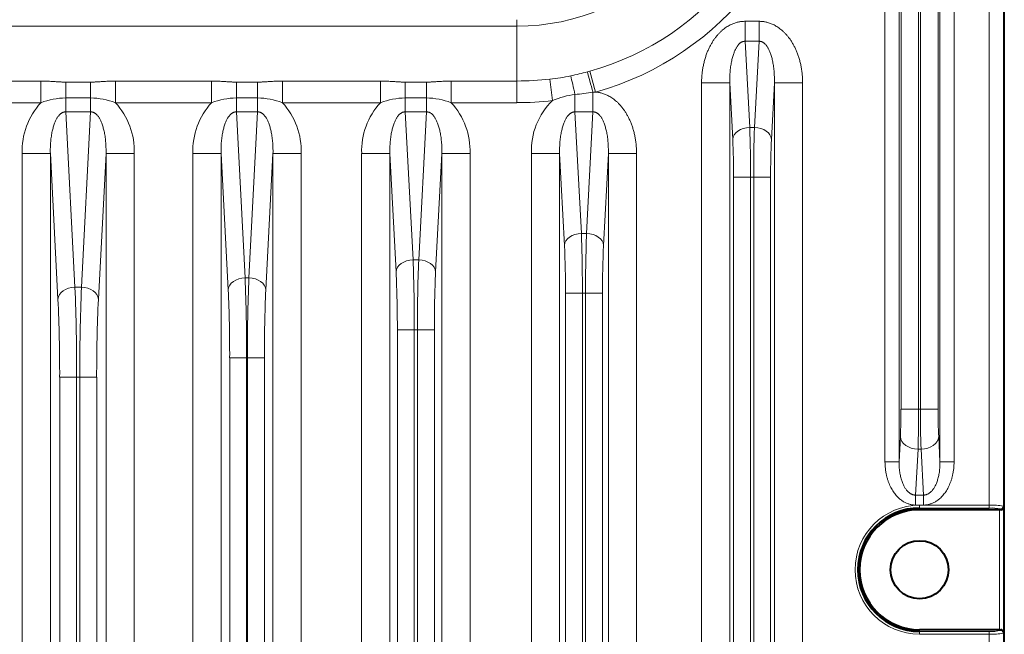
# Model space of a CAD drawing. Header units: millimetres. Extents: x 0 to 594, y -2 to 420.
# Tile 12 of 27: x 146 to 181, y 277 to 299. Entities that reach past the tile are written whole.
import ezdxf

# ---------------------------------------------------------------- set-up
doc = ezdxf.new("R2010")
doc.units = ezdxf.units.MM
doc.layers.add('Livello1', color=7, linetype='Continuous')
doc.layers.add('ME000472', color=7, linetype='Continuous')

# ---------------------------------------------------------------- blocks, each defined once
blk = doc.blocks.new('SE')
at = {"layer": 'ME000472', "color": 7, "linetype": 'Continuous', "lineweight": 40}
for p, q in [((181.092, 158.66), (181.092, 339.661)), ((180.916, 281.286), (178.092, 281.286)), ((180.916, 277.036), (178.092, 277.036))]:
    blk.add_line(p, q, dxfattribs=at)
at = {"layer": 'ME000472', "color": 7, "linetype": 'Continuous', "lineweight": 13}
for p, q in [((180.559, 281.443), (180.559, 336.378)), ((181.058, 281.409), (181.058, 336.413)), ((176.869, 282.982), (176.869, 334.34)), ((177.368, 282.982), (177.368, 334.34)), ((178.815, 334.34), (178.815, 282.982)), ((179.315, 334.34), (179.315, 282.982)), ((177.436, 284.839), (177.436, 332.482)), ((178.06, 284.839), (178.06, 332.482)), ((178.124, 332.482), (178.124, 284.839)), ((178.748, 332.482), (178.748, 284.839)), ((163.842, 298.402), (163.842, 298.632)), ((163.842, 298.402), (120.842, 298.402)), ((163.842, 296.46), (163.842, 298.402)), ((171.922, 298.575), (172.411, 298.575)), ((171.922, 297.868), (171.922, 298.575)), ((172.411, 297.868), (172.411, 298.575)), ((172.082, 294.821), (171.922, 297.868)), ((171.922, 297.868), (172.411, 297.868)), ((172.411, 297.868), (172.252, 294.821)), ((165.105, 295.771), (165.013, 296.531)), ((166.625, 296.071), (166.421, 296.81)), ((146.997, 296.46), (143.671, 296.46)), ((146.997, 295.694), (146.997, 296.46)), ((148.758, 296.423), (147.876, 296.423)), ((147.876, 295.866), (147.876, 296.423)), ((148.758, 295.866), (148.758, 296.423)), ((153.038, 296.46), (149.636, 296.46)), ((149.636, 295.694), (149.636, 296.46)), ((153.038, 295.694), (153.038, 296.46)), ((154.667, 296.423), (153.917, 296.423)), ((153.917, 295.866), (153.917, 296.423)), ((154.667, 295.866), (154.667, 296.423)), ((159.013, 296.46), (155.545, 296.46)), ((155.545, 295.694), (155.545, 296.46)), ((159.013, 295.694), (159.013, 296.46)), ((160.642, 296.423), (159.892, 296.423)), ((159.892, 295.866), (159.892, 296.423)), ((160.642, 295.866), (160.642, 296.423)), ((163.842, 296.46), (161.52, 296.46)), ((161.52, 295.694), (161.52, 296.46)), ((163.842, 295.694), (163.842, 296.46)), ((170.379, 188.975), (170.379, 296.396)), ((171.378, 296.396), (170.379, 296.396)), ((171.378, 188.975), (171.378, 296.396)), ((171.483, 294.396), (171.378, 296.396)), ((172.956, 296.396), (172.851, 294.396)), ((172.956, 296.396), (173.954, 296.396)), ((172.956, 296.396), (172.956, 188.975)), ((173.954, 296.396), (173.954, 188.975)), ((147.876, 295.866), (147.876, 295.368)), ((148.758, 295.866), (147.876, 295.866)), ((148.758, 295.866), (148.758, 295.368)), ((154.667, 295.866), (153.917, 295.866)), ((153.917, 295.866), (153.917, 295.368)), ((154.667, 295.866), (154.667, 295.368)), ((159.892, 295.866), (159.892, 295.368)), ((160.642, 295.866), (159.892, 295.866)), ((160.642, 295.866), (160.642, 295.368)), ((165.899, 295.368), (165.899, 295.983)), ((166.535, 295.368), (166.535, 296.061)), ((146.997, 295.694), (143.671, 295.694)), ((153.038, 295.694), (149.636, 295.694)), ((159.013, 295.694), (155.545, 295.694)), ((163.842, 295.694), (161.52, 295.694)), ((148.201, 289.16), (147.876, 295.368)), ((148.758, 295.368), (147.876, 295.368)), ((148.758, 295.368), (148.432, 289.16)), ((154.225, 289.493), (153.917, 295.368)), ((154.667, 295.368), (153.917, 295.368)), ((154.667, 295.368), (154.359, 289.493)), ((160.642, 295.368), (159.892, 295.368)), ((160.167, 290.128), (159.892, 295.368)), ((160.642, 295.368), (160.367, 290.128)), ((166.124, 291.067), (165.899, 295.368)), ((165.899, 295.368), (166.535, 295.368)), ((166.535, 295.368), (166.309, 291.067)), ((172.252, 294.821), (172.082, 294.821)), ((146.333, 293.896), (146.333, 257.425)), ((146.333, 293.896), (147.332, 293.896)), ((147.332, 293.896), (147.332, 257.425)), ((147.602, 288.736), (147.332, 293.896)), ((149.302, 293.896), (149.031, 288.736)), ((150.301, 293.896), (149.302, 293.896)), ((149.302, 257.425), (149.302, 293.896)), ((150.301, 257.425), (150.301, 293.896)), ((152.374, 293.896), (152.374, 256.175)), ((152.374, 293.896), (153.373, 293.896)), ((153.373, 293.896), (153.373, 256.175)), ((153.626, 289.069), (153.373, 293.896)), ((155.211, 293.896), (154.958, 289.069)), ((155.211, 256.175), (155.211, 293.896)), ((156.209, 293.896), (155.211, 293.896)), ((156.209, 256.175), (156.209, 293.896)), ((158.349, 293.896), (158.349, 253.175)), ((158.349, 293.896), (159.348, 293.896)), ((159.348, 293.896), (159.348, 253.175)), ((159.567, 289.704), (159.348, 293.896)), ((161.186, 293.896), (160.966, 289.704)), ((162.184, 293.896), (161.186, 293.896)), ((161.186, 253.175), (161.186, 293.896)), ((162.184, 253.175), (162.184, 293.896)), ((164.356, 188.975), (164.356, 293.896)), ((165.355, 293.896), (164.356, 293.896)), ((165.355, 188.975), (165.355, 293.896)), ((165.525, 290.643), (165.355, 293.896)), ((167.079, 293.896), (166.908, 290.643)), ((167.079, 293.896), (168.078, 293.896)), ((167.079, 293.896), (167.079, 188.975)), ((168.078, 293.896), (168.078, 188.975)), ((171.512, 192.319), (171.512, 293.053)), ((171.512, 293.053), (172.111, 293.053)), ((172.111, 192.319), (172.111, 293.053)), ((172.222, 293.053), (172.111, 293.053)), ((172.822, 293.053), (172.222, 293.053)), ((172.222, 293.053), (172.222, 192.319)), ((172.822, 293.053), (172.822, 192.319)), ((166.309, 291.067), (166.124, 291.067)), ((160.367, 290.128), (160.167, 290.128)), ((154.359, 289.493), (154.225, 289.493)), ((148.432, 289.16), (148.201, 289.16)), ((165.562, 193.926), (165.562, 288.946)), ((165.562, 288.946), (166.161, 288.946)), ((166.161, 193.926), (166.161, 288.946)), ((166.272, 288.946), (166.161, 288.946)), ((166.872, 288.946), (166.272, 288.946)), ((166.272, 288.946), (166.272, 193.926)), ((166.872, 288.946), (166.872, 193.926)), ((159.612, 259.418), (159.612, 287.653)), ((159.612, 287.653), (160.211, 287.653)), ((160.322, 287.653), (160.211, 287.653)), ((160.211, 259.418), (160.211, 287.653)), ((160.322, 287.653), (160.322, 259.418)), ((160.922, 287.653), (160.322, 287.653)), ((160.922, 287.653), (160.922, 259.418)), ((153.678, 263.407), (153.678, 286.664)), ((153.678, 286.664), (154.277, 286.664)), ((154.306, 286.664), (154.277, 286.664)), ((154.277, 263.407), (154.277, 286.664)), ((154.906, 286.664), (154.306, 286.664)), ((154.306, 286.664), (154.306, 263.407)), ((154.906, 286.664), (154.906, 263.407)), ((147.662, 265.343), (147.662, 285.978)), ((147.662, 285.978), (148.261, 285.978)), ((148.261, 265.343), (148.261, 285.978)), ((148.372, 285.978), (148.261, 285.978)), ((148.972, 285.978), (148.372, 285.978)), ((148.372, 285.978), (148.372, 265.343)), ((148.972, 285.978), (148.972, 265.343)), ((177.436, 284.839), (178.06, 284.839)), ((178.06, 284.839), (178.124, 284.839)), ((178.748, 284.839), (178.124, 284.839)), ((177.368, 282.982), (177.415, 283.867)), ((178.769, 283.867), (178.815, 282.982)), ((177.954, 281.803), (178.039, 283.425)), ((178.039, 283.425), (178.145, 283.425)), ((178.145, 283.425), (178.23, 281.803)), ((177.368, 282.982), (176.869, 282.982)), ((178.815, 282.982), (179.315, 282.982)), ((177.954, 281.803), (177.954, 281.449)), ((178.23, 281.803), (177.954, 281.803)), ((178.23, 281.803), (178.23, 281.449)), ((178.23, 281.449), (177.954, 281.449)), ((178.092, 281.443), (180.559, 281.443)), ((178.092, 281.443), (178.092, 281.343)), ((178.092, 281.343), (180.559, 281.343)), ((178.092, 281.286), (178.092, 281.343)), ((180.559, 281.443), (180.559, 281.343)), ((180.916, 277.036), (180.916, 281.286)), ((180.963, 281.285), (180.958, 281.309)), ((181.058, 281.409), (181.066, 281.373)), ((181.066, 276.948), (181.066, 281.373)), ((178.092, 277.036), (178.092, 276.978)), ((180.958, 277.012), (180.963, 277.036)), ((180.559, 276.978), (178.092, 276.978)), ((178.092, 276.878), (178.092, 276.978)), ((180.559, 276.878), (178.092, 276.878)), ((180.559, 276.878), (180.559, 276.978)), ((180.559, 221.443), (180.559, 276.878)), ((181.066, 276.948), (181.058, 276.913)), ((181.058, 221.409), (181.058, 276.913))]:
    blk.add_line(p, q, dxfattribs=at)
at = {"layer": 'ME000472', "color": 7, "linetype": 'Continuous', "lineweight": 40}
blk.add_circle((178.092, 279.161), 1.027, dxfattribs=at)
at = {"layer": 'ME000472', "color": 7, "linetype": 'Continuous', "lineweight": 13}
for centre, radius, start, end in [((163.842, 306.161), 7.758, 270, 0), ((163.842, 306.161), 9.7, 285.4227, 0), ((163.842, 306.161), 10.466, 285.4227, 0), ((163.842, 306.161), 9.7, 270, 276.934), ((164.397, 303.101), 6.598, 275.3537, 281.8172), ((163.043, 308.956), 12.607, 282.393, 285.1497), ((162.32, 311.661), 15.408, 285.1152, 285.4386), ((147.979, 293.005), 2.863, 92.0669, 110.056), ((148.654, 293.005), 2.863, 69.944, 87.9331), ((154.02, 293.005), 2.863, 92.067, 110.056), ((154.563, 293.005), 2.863, 69.944, 87.9331), ((159.995, 293.005), 2.863, 92.067, 110.056), ((160.538, 293.005), 2.863, 69.944, 87.9331), ((166.214, 293.216), 2.785, 96.4874, 113.4505), ((163.195, 320.767), 24.931, 276.2257, 277.6976), ((166.906, 293.263), 2.823, 95.7153, 97.5656), ((148.857, 293.986), 2.525, 137.4205, 182.0395), ((147.777, 293.986), 2.525, 357.9605, 42.5795), ((154.898, 293.986), 2.525, 137.4205, 182.0395), ((153.686, 293.986), 2.525, 357.9605, 42.5795), ((160.873, 293.986), 2.525, 137.4205, 182.0395), ((159.661, 293.986), 2.525, 357.9605, 42.5795), ((163.842, 306.161), 10.466, 270, 276.9342), ((166.812, 294.002), 2.458, 133.9641, 182.4679), ((124.733, 293.155), 47.378, 359.8761, 2.0143), ((219.605, 293.155), 47.383, 177.9859, 180.1239), ((144.136, 293.131), 27.376, 359.8372, 2.65), ((200.197, 293.131), 27.376, 177.35, 180.1628), ((112.137, 289.068), 54.024, 359.8698, 2.1201), ((220.3, 289.068), 54.028, 177.8801, 180.1302), ((130.976, 289.044), 34.586, 359.8374, 2.6497), ((201.458, 289.044), 34.586, 177.3503, 180.1626), ((99.355, 287.797), 60.857, 359.86513, 2.19574), ((221.183, 287.797), 60.861, 177.80438, 180.13481), ((117.82, 287.772), 41.792, 359.8374, 2.6497), ((202.713, 287.772), 41.792, 177.3503, 180.1626), ((86.467, 286.828), 67.81, 359.86186, 2.2523), ((222.12, 286.828), 67.814, 177.74779, 180.13809), ((73.44, 286.162), 74.822, 359.85919, 2.29644), ((223.198, 286.162), 74.825, 177.70365, 180.14079), ((104.673, 286.803), 49.005, 359.8377, 2.6495), ((203.911, 286.803), 49.005, 177.3505, 180.1623), ((91.45, 286.138), 56.212, 359.8377, 2.6495), ((205.183, 286.138), 56.212, 177.3505, 180.1623), ((157.628, 284.783), 19.807, 357.3497, 0.1631), ((136.167, 284.757), 41.893, 358.1778, 0.1123), ((220.016, 284.757), 41.893, 179.8877, 181.8222), ((198.555, 284.783), 19.807, 179.8369, 182.6503), ((178.092, 279.161), 2.282, 90, 270), ((180.68, 279.555), 1.892, 78.4554, 93.6754), ((180.655, 280.126), 1.222, 75.629, 94.5432), ((180.655, 278.196), 1.222, 265.4568, 284.371), ((180.68, 278.767), 1.892, 266.3249, 281.5441)]:
    blk.add_arc(centre, radius, start, end, dxfattribs=at)
at = {"layer": 'ME000472', "color": 7, "linetype": 'Continuous', "lineweight": 40}
for centre, radius, start, end in [((178.092, 279.161), 2.183, 90, 270), ((178.092, 279.161), 2.125, 90, 270), ((180.97, 281.38), 0.0957, 265.8831, 355.5322), ((180.97, 276.941), 0.0957, 4.4679, 94.1168)]:
    blk.add_arc(centre, radius, start, end, dxfattribs=at)
at = {"layer": 'ME000472', "color": 7, "linetype": 'Continuous', "lineweight": 13}
for centre, major_axis, ratio, start_param, end_param in [((165.899, 295.891), (-0.213, 0.977), 0.01959, -1.480975, -0.698293), ((166.535, 296.047), (-0.26, 0.966), 0.003689, -1.55711, -0.698137), ((172.082, 294.396), (-0.599, -0.031), 0.706622, 4.675373, 6.209154), ((172.252, 294.396), (0.599, -0.031), 0.706622, 0.074031, 1.607815), ((166.124, 290.643), (-0.599, -0.031), 0.706622, 4.675373, 6.209154), ((166.309, 290.643), (0.599, -0.031), 0.706622, 0.074031, 1.607815), ((160.167, 289.704), (-0.599, -0.031), 0.706622, 4.675373, 6.209154), ((160.367, 289.704), (0.599, -0.031), 0.706622, 0.074031, 1.607815), ((154.225, 289.069), (-0.599, -0.031), 0.706622, 4.675373, 6.209154), ((154.359, 289.069), (0.599, -0.031), 0.706622, 0.074031, 1.607815), ((148.201, 288.736), (-0.599, -0.031), 0.706622, 4.675373, 6.209154), ((148.432, 288.736), (0.599, -0.031), 0.706622, 0.074031, 1.607815), ((178.039, 283.867), (-0.624, 0.033), 0.706622, 0.074031, 1.607815), ((178.145, 283.867), (0.624, 0.033), 0.706622, 4.675371, 6.209154), ((180.958, 281.409), (0.0981, 0.0196), 0.996044, 4.516222, 6.085497), ((180.958, 276.913), (0.0981, -0.0196), 0.996044, 0.197682, 1.766963)]:
    blk.add_ellipse(centre, major_axis=major_axis, ratio=ratio, start_param=start_param, end_param=end_param, dxfattribs=at)
at = {"layer": 'ME000472', "color": 7, "linetype": 'Continuous', "lineweight": 40}
for centre, major_axis, start_param, end_param in [((180.916, 281.273), (-0.15, 0), 4.38893, 4.712389), ((180.916, 277.049), (0.15, 0), 4.712389, 5.035848)]:
    blk.add_ellipse(centre, major_axis=major_axis, ratio=0.087489, start_param=start_param, end_param=end_param, dxfattribs=at)
at = {"layer": 'ME000472', "color": 7, "linetype": 'Continuous', "lineweight": 13}
for points in [[(170.379, 296.396), (170.379, 296.45), (170.382, 296.556), (170.394, 296.712), (170.413, 296.865), (170.44, 297.013), (170.473, 297.156), (170.512, 297.293), (170.556, 297.423), (170.606, 297.546), (170.66, 297.661), (170.717, 297.769), (170.778, 297.869), (170.841, 297.962), (170.907, 298.046), (170.974, 298.124), (171.042, 298.194), (171.112, 298.258), (171.182, 298.315), (171.253, 298.365), (171.322, 298.408), (171.391, 298.446), (171.457, 298.477), (171.521, 298.503), (171.583, 298.524), (171.643, 298.54), (171.701, 298.553), (171.757, 298.563), (171.812, 298.57), (171.867, 298.574), (171.904, 298.575), (171.922, 298.575)], [(172.411, 298.575), (172.43, 298.575), (172.466, 298.574), (172.521, 298.57), (172.577, 298.563), (172.633, 298.553), (172.691, 298.54), (172.75, 298.524), (172.812, 298.503), (172.876, 298.477), (172.943, 298.446), (173.011, 298.408), (173.081, 298.365), (173.151, 298.315), (173.222, 298.258), (173.291, 298.194), (173.36, 298.124), (173.427, 298.046), (173.492, 297.962), (173.556, 297.869), (173.616, 297.769), (173.674, 297.661), (173.728, 297.546), (173.777, 297.423), (173.822, 297.293), (173.861, 297.156), (173.894, 297.013), (173.92, 296.865), (173.94, 296.712), (173.951, 296.556), (173.954, 296.45), (173.954, 296.396)], [(171.378, 296.396), (171.377, 296.433), (171.376, 296.506), (171.378, 296.613), (171.383, 296.717), (171.391, 296.819), (171.401, 296.916), (171.413, 297.01), (171.428, 297.099), (171.444, 297.182), (171.463, 297.261), (171.483, 297.334), (171.504, 297.402), (171.526, 297.464), (171.549, 297.521), (171.573, 297.573), (171.598, 297.621), (171.623, 297.663), (171.648, 297.701), (171.674, 297.734), (171.699, 297.763), (171.725, 297.788), (171.749, 297.808), (171.773, 297.825), (171.796, 297.838), (171.818, 297.849), (171.839, 297.857), (171.86, 297.862), (171.881, 297.866), (171.902, 297.868), (171.915, 297.868), (171.922, 297.868)], [(172.411, 297.868), (172.418, 297.868), (172.432, 297.868), (172.453, 297.866), (172.473, 297.862), (172.494, 297.857), (172.516, 297.849), (172.538, 297.838), (172.561, 297.825), (172.585, 297.808), (172.609, 297.788), (172.634, 297.763), (172.66, 297.734), (172.685, 297.701), (172.711, 297.663), (172.736, 297.621), (172.76, 297.573), (172.784, 297.521), (172.808, 297.464), (172.83, 297.402), (172.851, 297.334), (172.871, 297.261), (172.889, 297.182), (172.906, 297.099), (172.921, 297.01), (172.933, 296.916), (172.943, 296.819), (172.951, 296.717), (172.955, 296.613), (172.957, 296.506), (172.956, 296.433), (172.956, 296.396)], [(147.876, 296.423), (147.861, 296.423), (147.831, 296.424), (147.785, 296.425), (147.737, 296.426), (147.686, 296.428), (147.633, 296.431), (147.573, 296.435), (147.508, 296.439), (147.433, 296.444), (147.348, 296.45), (147.249, 296.455), (147.133, 296.459), (147.045, 296.46), (146.997, 296.46)], [(149.636, 296.46), (149.589, 296.46), (149.5, 296.459), (149.385, 296.455), (149.286, 296.45), (149.2, 296.444), (149.126, 296.439), (149.06, 296.435), (149.001, 296.431), (148.947, 296.428), (148.897, 296.426), (148.849, 296.425), (148.802, 296.424), (148.772, 296.423), (148.758, 296.423)], [(153.917, 296.423), (153.902, 296.423), (153.872, 296.424), (153.826, 296.425), (153.778, 296.426), (153.727, 296.428), (153.674, 296.431), (153.614, 296.435), (153.549, 296.439), (153.474, 296.444), (153.389, 296.45), (153.29, 296.455), (153.174, 296.459), (153.086, 296.46), (153.038, 296.46)], [(155.545, 296.46), (155.498, 296.46), (155.409, 296.459), (155.294, 296.455), (155.195, 296.45), (155.109, 296.444), (155.035, 296.439), (154.969, 296.435), (154.91, 296.431), (154.856, 296.428), (154.806, 296.426), (154.758, 296.425), (154.711, 296.424), (154.681, 296.423), (154.667, 296.423)], [(159.892, 296.423), (159.877, 296.423), (159.847, 296.424), (159.801, 296.425), (159.753, 296.426), (159.702, 296.428), (159.649, 296.431), (159.589, 296.435), (159.524, 296.439), (159.449, 296.444), (159.364, 296.45), (159.265, 296.455), (159.149, 296.459), (159.061, 296.46), (159.013, 296.46)], [(161.52, 296.46), (161.473, 296.46), (161.384, 296.459), (161.269, 296.455), (161.17, 296.45), (161.084, 296.444), (161.01, 296.439), (160.944, 296.435), (160.885, 296.431), (160.831, 296.428), (160.781, 296.426), (160.733, 296.425), (160.686, 296.424), (160.656, 296.423), (160.642, 296.423)], [(166.625, 296.071), (166.643, 296.07), (166.679, 296.066), (166.734, 296.058), (166.789, 296.046), (166.847, 296.032), (166.906, 296.013), (166.968, 295.99), (167.032, 295.962), (167.098, 295.929), (167.165, 295.89), (167.233, 295.845), (167.302, 295.793), (167.371, 295.735), (167.439, 295.671), (167.505, 295.6), (167.57, 295.522), (167.633, 295.437), (167.695, 295.345), (167.753, 295.245), (167.809, 295.138), (167.86, 295.024), (167.908, 294.903), (167.951, 294.774), (167.989, 294.639), (168.02, 294.499), (168.045, 294.354), (168.064, 294.205), (168.075, 294.052), (168.078, 293.948), (168.078, 293.896)], [(147.876, 295.368), (147.869, 295.368), (147.855, 295.368), (147.835, 295.366), (147.814, 295.362), (147.793, 295.357), (147.771, 295.349), (147.749, 295.338), (147.726, 295.325), (147.703, 295.308), (147.678, 295.288), (147.653, 295.263), (147.628, 295.234), (147.602, 295.201), (147.577, 295.163), (147.551, 295.121), (147.527, 295.073), (147.503, 295.021), (147.48, 294.964), (147.457, 294.902), (147.436, 294.834), (147.416, 294.761), (147.398, 294.682), (147.381, 294.599), (147.367, 294.51), (147.354, 294.416), (147.344, 294.319), (147.337, 294.217), (147.332, 294.113), (147.33, 294.006), (147.331, 293.933), (147.332, 293.896)], [(149.302, 293.896), (149.303, 293.933), (149.303, 294.006), (149.302, 294.113), (149.297, 294.217), (149.289, 294.319), (149.279, 294.416), (149.267, 294.51), (149.252, 294.599), (149.236, 294.682), (149.217, 294.761), (149.197, 294.834), (149.176, 294.902), (149.154, 294.964), (149.131, 295.021), (149.107, 295.073), (149.082, 295.121), (149.057, 295.163), (149.031, 295.201), (149.006, 295.234), (148.98, 295.263), (148.955, 295.288), (148.931, 295.308), (148.907, 295.325), (148.884, 295.338), (148.862, 295.349), (148.841, 295.357), (148.82, 295.362), (148.799, 295.366), (148.778, 295.368), (148.765, 295.368), (148.758, 295.368)], [(153.917, 295.368), (153.91, 295.368), (153.896, 295.368), (153.876, 295.366), (153.855, 295.362), (153.834, 295.357), (153.813, 295.349), (153.79, 295.338), (153.768, 295.325), (153.744, 295.308), (153.719, 295.288), (153.694, 295.263), (153.669, 295.234), (153.643, 295.201), (153.618, 295.163), (153.592, 295.121), (153.568, 295.073), (153.544, 295.021), (153.521, 294.964), (153.499, 294.902), (153.477, 294.834), (153.457, 294.761), (153.439, 294.682), (153.423, 294.599), (153.408, 294.51), (153.395, 294.416), (153.385, 294.319), (153.378, 294.217), (153.373, 294.113), (153.371, 294.006), (153.372, 293.933), (153.373, 293.896)], [(155.211, 293.896), (155.212, 293.933), (155.212, 294.006), (155.211, 294.113), (155.206, 294.217), (155.198, 294.319), (155.188, 294.416), (155.176, 294.51), (155.161, 294.599), (155.144, 294.682), (155.126, 294.761), (155.106, 294.834), (155.085, 294.902), (155.063, 294.964), (155.04, 295.021), (155.016, 295.073), (154.991, 295.121), (154.966, 295.163), (154.94, 295.201), (154.915, 295.234), (154.889, 295.263), (154.864, 295.288), (154.84, 295.308), (154.816, 295.325), (154.793, 295.338), (154.771, 295.349), (154.75, 295.357), (154.729, 295.362), (154.708, 295.366), (154.687, 295.368), (154.673, 295.368), (154.667, 295.368)], [(159.892, 295.368), (159.885, 295.368), (159.871, 295.368), (159.851, 295.366), (159.83, 295.362), (159.809, 295.357), (159.788, 295.349), (159.765, 295.338), (159.743, 295.325), (159.719, 295.308), (159.694, 295.288), (159.669, 295.263), (159.644, 295.234), (159.618, 295.201), (159.593, 295.163), (159.567, 295.121), (159.543, 295.073), (159.519, 295.021), (159.496, 294.964), (159.474, 294.902), (159.452, 294.834), (159.432, 294.761), (159.414, 294.682), (159.398, 294.599), (159.383, 294.51), (159.37, 294.416), (159.36, 294.319), (159.353, 294.217), (159.348, 294.113), (159.346, 294.006), (159.347, 293.933), (159.348, 293.896)], [(161.186, 293.896), (161.187, 293.933), (161.187, 294.006), (161.186, 294.113), (161.181, 294.217), (161.173, 294.319), (161.163, 294.416), (161.151, 294.51), (161.136, 294.599), (161.119, 294.682), (161.101, 294.761), (161.081, 294.834), (161.06, 294.902), (161.038, 294.964), (161.015, 295.021), (160.991, 295.073), (160.966, 295.121), (160.941, 295.163), (160.915, 295.201), (160.89, 295.234), (160.864, 295.263), (160.839, 295.288), (160.815, 295.308), (160.791, 295.325), (160.768, 295.338), (160.746, 295.349), (160.725, 295.357), (160.704, 295.362), (160.683, 295.366), (160.662, 295.368), (160.648, 295.368), (160.642, 295.368)], [(165.355, 293.896), (165.354, 293.933), (165.353, 294.006), (165.355, 294.113), (165.36, 294.217), (165.367, 294.319), (165.377, 294.416), (165.39, 294.51), (165.404, 294.599), (165.421, 294.682), (165.439, 294.761), (165.459, 294.834), (165.48, 294.902), (165.503, 294.964), (165.526, 295.021), (165.55, 295.073), (165.574, 295.121), (165.6, 295.163), (165.625, 295.201), (165.651, 295.234), (165.676, 295.263), (165.701, 295.288), (165.726, 295.308), (165.749, 295.325), (165.772, 295.338), (165.794, 295.349), (165.816, 295.357), (165.837, 295.362), (165.858, 295.366), (165.878, 295.368), (165.892, 295.368), (165.899, 295.368)], [(166.535, 295.368), (166.542, 295.368), (166.555, 295.368), (166.576, 295.366), (166.597, 295.362), (166.618, 295.357), (166.639, 295.349), (166.661, 295.338), (166.684, 295.325), (166.708, 295.308), (166.732, 295.288), (166.757, 295.263), (166.783, 295.234), (166.809, 295.201), (166.834, 295.163), (166.859, 295.121), (166.884, 295.073), (166.908, 295.021), (166.931, 294.964), (166.953, 294.902), (166.974, 294.834), (166.994, 294.761), (167.013, 294.682), (167.029, 294.599), (167.044, 294.51), (167.056, 294.416), (167.066, 294.319), (167.074, 294.217), (167.079, 294.113), (167.081, 294.006), (167.08, 293.933), (167.079, 293.896)], [(177.954, 281.449), (177.938, 281.449), (177.906, 281.45), (177.859, 281.455), (177.81, 281.462), (177.761, 281.473), (177.711, 281.487), (177.66, 281.505), (177.608, 281.527), (177.556, 281.553), (177.503, 281.584), (177.449, 281.62), (177.396, 281.662), (177.343, 281.71), (177.29, 281.762), (177.239, 281.821), (177.19, 281.886), (177.142, 281.957), (177.096, 282.034), (177.053, 282.118), (177.013, 282.208), (176.977, 282.305), (176.945, 282.407), (176.918, 282.514), (176.897, 282.626), (176.881, 282.741), (176.871, 282.86), (176.869, 282.941), (176.869, 282.982)], [(177.954, 281.803), (177.945, 281.803), (177.927, 281.803), (177.901, 281.806), (177.874, 281.811), (177.847, 281.819), (177.819, 281.829), (177.791, 281.842), (177.762, 281.859), (177.734, 281.879), (177.705, 281.902), (177.675, 281.93), (177.646, 281.962), (177.617, 281.998), (177.588, 282.039), (177.561, 282.084), (177.534, 282.133), (177.508, 282.188), (177.484, 282.248), (177.461, 282.312), (177.439, 282.382), (177.421, 282.456), (177.404, 282.535), (177.39, 282.619), (177.38, 282.705), (177.372, 282.795), (177.368, 282.887), (177.368, 282.95), (177.368, 282.982)], [(179.315, 282.982), (179.315, 282.941), (179.312, 282.86), (179.303, 282.741), (179.287, 282.626), (179.265, 282.514), (179.238, 282.407), (179.207, 282.305), (179.17, 282.208), (179.131, 282.118), (179.088, 282.034), (179.042, 281.957), (178.994, 281.886), (178.944, 281.821), (178.893, 281.762), (178.841, 281.71), (178.788, 281.662), (178.734, 281.62), (178.681, 281.584), (178.628, 281.553), (178.575, 281.527), (178.524, 281.505), (178.473, 281.487), (178.423, 281.473), (178.373, 281.462), (178.325, 281.455), (178.277, 281.45), (178.246, 281.449), (178.23, 281.449)], [(178.815, 282.982), (178.816, 282.95), (178.816, 282.887), (178.811, 282.795), (178.804, 282.705), (178.793, 282.619), (178.78, 282.535), (178.763, 282.456), (178.744, 282.382), (178.723, 282.312), (178.7, 282.248), (178.676, 282.188), (178.65, 282.133), (178.623, 282.084), (178.595, 282.039), (178.567, 281.998), (178.538, 281.962), (178.508, 281.93), (178.479, 281.902), (178.45, 281.879), (178.421, 281.859), (178.393, 281.842), (178.364, 281.829), (178.337, 281.819), (178.31, 281.811), (178.283, 281.806), (178.256, 281.803), (178.239, 281.803), (178.23, 281.803)]]:
    blk.add_open_spline(points, degree=3, dxfattribs=at)

msp = doc.modelspace()

# ---------------------------------------------------------------- block references
at = {"layer": 'Livello1'}
msp.add_blockref('SE', (0, 0), dxfattribs=at)

doc.saveas('drawing.dxf')
